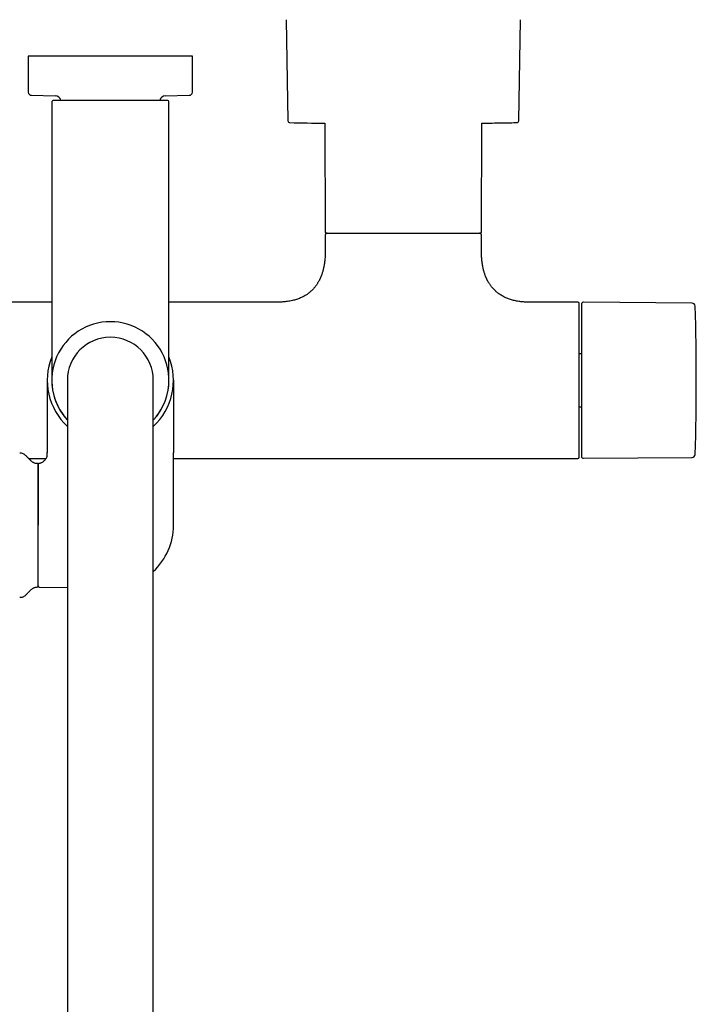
# Model space of a CAD drawing. Header units: millimetres. Extents: x 8 to 1847, y 12 to 2706.
# Tile 5 of 19: x 914 to 1087, y 1132 to 1385. Entities that reach past the tile are written whole.
import ezdxf

# ---------------------------------------------------------------- set-up
doc = ezdxf.new("R2010")
doc.units = ezdxf.units.MM

msp = doc.modelspace()

# ---------------------------------------------------------------- linework, layer by layer
at = {"color": 7, "linetype": 'Continuous', "lineweight": 30}
for p, q in [((982.01, 1384.52), (982.44, 1358.65)), ((1041.56, 1358.65), (1041.99, 1384.52)), ((916, 1375.17), (916, 1365.96)), ((958, 1375.17), (916, 1375.17)), ((958, 1365.96), (958, 1375.17)), ((916.79, 1365.16), (922.88, 1365.05)), ((951.12, 1365.05), (957.21, 1365.16)), ((922, 1363.34), (922, 1318.49)), ((952, 1318.49), (952, 1363.34)), ((991.88, 1358.03), (992, 1330.17)), ((1032, 1330.17), (1032.12, 1358.03)), ((992, 1329.37), (992, 1325.17)), ((1032, 1325.17), (1032, 1329.37)), ((922, 1312.17), (894.25, 1312.17)), ((979.75, 1312.17), (952, 1312.17)), ((1056.7, 1312.17), (1044.25, 1312.17)), ((1057, 1272.47), (1057, 1311.87)), ((1085.93, 1311.93), (1058.1, 1312.17)), ((1057.6, 1298.96), (1057, 1298.96)), ((920.85, 1292.17), (920.85, 1273.6)), ((926, 1292.17), (926, 1232.17)), ((948, 1232.17), (948, 1292.17)), ((953.15, 1292.17), (953.15, 1273.6)), ((1057, 1285.39), (1057.6, 1285.39)), ((914.21, 1273.47), (913.79, 1273.46)), ((920.85, 1273.64), (920.85, 1273.6)), ((920.85, 1273.6), (920.85, 1273.64)), ((920.85, 1273.03), (920.85, 1273.6)), ((953.15, 1273.6), (953.15, 1273.64)), ((953.15, 1255.03), (953.15, 1273.6)), ((916.04, 1272.17), (920.58, 1272.17)), ((953.15, 1272.17), (1056.7, 1272.17)), ((1058.1, 1272.18), (1085.93, 1272.42)), ((918.5, 1255.03), (918.5, 1270.55)), ((918.5, 1239.5), (918.5, 1255.03)), ((918.79, 1239.2), (926, 1239.07)), ((913.79, 1236.6), (914.21, 1236.59)), ((926, 1232.17), (926, 930.17)), ((948, 930.17), (948, 1232.17))]:
    msp.add_line(p, q, dxfattribs=at)
at = {"color": 7, "linetype": 'Continuous', "lineweight": 30, "flags": 128}
msp.add_lwpolyline([(1032.12, 1358.03), (1032.27, 1358.03), (1032.68, 1358.03)], dxfattribs=at)
at = {"color": 7, "linetype": 'Continuous', "lineweight": 30}
for centre, radius, start, end in [((916.8, 1365.96), 0.8, 180, 269), ((922.85, 1363.55), 1.5, 10.877, 89), ((951.15, 1363.55), 1.5, 91, 169.1111), ((957.2, 1365.96), 0.8, 271, 0), ((922.5, 1363.34), 0.5, 90, 180), ((951.5, 1363.34), 0.5, 0, 90), ((982.94, 1358.66), 0.5, 180.956, 268.6682), ((994.55, 1858.02), 500, 268.6681, 269.6937), ((1041.06, 1358.66), 0.5, 271.3318, 359.044), ((992.3, 1330.17), 0.3, 180.25, 270), ((992.5, 1329.37), 0.5, 90, 180), ((1031.5, 1329.37), 0.5, 0, 90), ((1031.7, 1330.17), 0.3, 270, 359.75), ((1056.7, 1311.87), 0.3, 360, 90), ((1058.1, 1311.67), 0.5, 89.5, 180), ((1085.92, 1311.13), 0.8, 1.673, 89.5), ((437.01, 1292.17), 649.99, 358.32705, 1.67295), ((937, 1292.17), 15, 90, 222.8334), ((937, 1292.17), 15, 317.1666, 90), ((937, 1292.17), 11, 90, 180), ((937, 1292.17), 11, 0, 90), ((937, 1292.17), 16.15, 158.2481, 227.0692), ((937, 1292.17), 16.15, 312.9308, 21.695), ((937, 1292.17), 15.01, 178.1702, 222.869), ((937, 1292.17), 15.01, 317.131, 1.3281), ((914.23, 1272.47), 1, 61.7897, 91), ((1056.7, 1272.47), 0.3, 270, 0), ((1058.1, 1272.68), 0.5, 180, 270.5), ((1085.92, 1273.22), 0.8, 270.5, 358.327), ((918.2, 1270.55), 0.3, 0, 90.8412), ((937, 1255.03), 16.15, 312.9308, 0), ((918.2, 1239.51), 0.3, 269.1588, 0), ((918.8, 1239.5), 0.3, 180, 269), ((914.23, 1237.59), 1, 269, 298.2103)]:
    msp.add_arc(centre, radius, start, end, dxfattribs=at)
for points, knots in [([(951.5, 1363.84), (951.5, 1363.84), (951.49, 1363.84), (951.44, 1363.84), (951.37, 1363.84), (951.26, 1363.84), (951.12, 1363.84), (950.94, 1363.84), (950.73, 1363.84), (950.5, 1363.84), (950.26, 1363.84), (950.01, 1363.84), (949.74, 1363.84), (949.45, 1363.84), (949.11, 1363.84), (948.72, 1363.84), (948.26, 1363.84), (947.77, 1363.84), (947.26, 1363.84), (946.71, 1363.84), (946.15, 1363.84), (945.55, 1363.84), (944.94, 1363.84), (944.31, 1363.84), (943.67, 1363.84), (943.01, 1363.84), (942.32, 1363.84), (941.58, 1363.84), (940.82, 1363.84), (940.04, 1363.84), (939.27, 1363.84), (938.51, 1363.84), (937.76, 1363.84), (937.03, 1363.84), (936.34, 1363.84), (935.67, 1363.84), (935.02, 1363.84), (934.35, 1363.84), (933.67, 1363.84), (932.99, 1363.84), (932.32, 1363.84), (931.7, 1363.84), (931.12, 1363.84), (930.59, 1363.84), (930.07, 1363.84), (929.56, 1363.84), (929.02, 1363.84), (928.45, 1363.84), (927.85, 1363.84), (927.29, 1363.84), (926.74, 1363.84), (926.23, 1363.84), (925.74, 1363.84), (925.28, 1363.84), (924.86, 1363.84), (924.47, 1363.84), (924.12, 1363.84), (923.8, 1363.84), (923.5, 1363.84), (923.24, 1363.84), (923, 1363.84), (922.82, 1363.84), (922.67, 1363.84), (922.57, 1363.84), (922.51, 1363.84), (922.5, 1363.84), (922.5, 1363.84)], [0, 0, 0, 0, 0.014579, 0.029126, 0.043671, 0.058246, 0.073705, 0.089124, 0.104541, 0.119991, 0.13288, 0.145736, 0.158579, 0.171432, 0.184313, 0.200762, 0.217164, 0.233563, 0.250003, 0.266452, 0.282854, 0.299253, 0.315693, 0.331797, 0.347858, 0.363916, 0.380013, 0.397675, 0.415293, 0.432921, 0.450093, 0.466729, 0.483349, 0.5, 0.514581, 0.529129, 0.543674, 0.558246, 0.573705, 0.589124, 0.604541, 0.619991, 0.63288, 0.645736, 0.658579, 0.671432, 0.684313, 0.700762, 0.717164, 0.733563, 0.750003, 0.766452, 0.782854, 0.799253, 0.815693, 0.831797, 0.847858, 0.863916, 0.880013, 0.897675, 0.915293, 0.932921, 0.950092, 0.966726, 0.983347, 1, 1, 1, 1]), ([(1032.62, 1358.03), (1032.68, 1358.03), (1033.22, 1358.04), (1034.47, 1358.05), (1036.46, 1358.07), (1038.65, 1358.11), (1040.21, 1358.14), (1040.97, 1358.16), (1041.05, 1358.16)], [0, 0, 0, 0, 0.021693, 0.191734, 0.444983, 0.730344, 0.97043, 1, 1, 1, 1]), ([(992.3, 1329.87), (992.3, 1329.87), (992.3, 1329.87), (992.31, 1329.87), (992.34, 1329.87), (992.41, 1329.87), (992.49, 1329.87), (992.56, 1329.87), (992.6, 1329.87), (992.65, 1329.87), (992.7, 1329.87), (992.77, 1329.87), (992.86, 1329.87), (992.98, 1329.87), (993.11, 1329.87), (993.25, 1329.87), (993.4, 1329.87), (993.56, 1329.87), (993.76, 1329.87), (994.02, 1329.87), (994.35, 1329.87), (994.59, 1329.87), (994.71, 1329.87)], [0, 0, 0, 0, 0.0188376, 0.0780016, 0.1336107, 0.2172572, 0.3008386, 0.3271188, 0.3534117, 0.3797217, 0.4060535, 0.4324115, 0.4806574, 0.5288504, 0.5770185, 0.6251897, 0.6733923, 0.7216541, 0.7657107, 0.843792, 0.9218487, 1, 1, 1, 1]), ([(994.71, 1329.87), (994.78, 1329.87), (994.91, 1329.87), (995.13, 1329.87), (995.35, 1329.87), (995.58, 1329.87), (995.81, 1329.87), (996.06, 1329.87), (996.38, 1329.87), (996.78, 1329.87), (997.15, 1329.87), (997.41, 1329.87), (997.57, 1329.87), (997.73, 1329.87), (997.88, 1329.87), (998.12, 1329.87), (998.43, 1329.87), (998.82, 1329.87), (999.22, 1329.87), (999.64, 1329.87), (1000.06, 1329.87), (1000.5, 1329.87), (1000.95, 1329.87), (1001.4, 1329.87), (1001.86, 1329.87), (1002.33, 1329.87), (1002.82, 1329.87), (1003.32, 1329.87), (1003.87, 1329.87), (1004.45, 1329.87), (1005.08, 1329.87), (1005.72, 1329.87), (1006.38, 1329.87), (1007.06, 1329.87), (1007.76, 1329.87), (1008.47, 1329.87), (1009.19, 1329.87), (1009.93, 1329.87), (1010.68, 1329.87), (1011.44, 1329.87), (1012.21, 1329.87), (1012.98, 1329.87), (1013.76, 1329.87), (1014.55, 1329.87), (1015.33, 1329.87), (1016.12, 1329.87), (1016.96, 1329.87), (1017.84, 1329.87), (1018.77, 1329.87), (1019.68, 1329.87), (1020.57, 1329.87), (1021.4, 1329.87), (1022.16, 1329.87), (1022.85, 1329.87), (1023.53, 1329.87), (1024.18, 1329.87), (1024.81, 1329.87), (1025.41, 1329.87), (1025.99, 1329.87), (1026.54, 1329.87), (1027.07, 1329.87), (1027.56, 1329.87), (1028.03, 1329.87), (1028.47, 1329.87), (1028.88, 1329.87), (1029.26, 1329.87), (1029.61, 1329.87), (1029.93, 1329.87), (1030.22, 1329.87), (1030.47, 1329.87), (1030.69, 1329.87), (1030.87, 1329.87), (1031.03, 1329.87), (1031.18, 1329.87), (1031.3, 1329.87), (1031.41, 1329.87), (1031.5, 1329.87), (1031.58, 1329.87), (1031.64, 1329.87), (1031.68, 1329.87), (1031.7, 1329.87), (1031.7, 1329.87), (1031.7, 1329.87)], [0, 0, 0, 0, 0.0080695, 0.0161319, 0.0241907, 0.0322497, 0.0403125, 0.0483827, 0.0572521, 0.0712999, 0.0853402, 0.0897546, 0.0941708, 0.0985894, 0.103011, 0.1074361, 0.1177324, 0.1280137, 0.1382876, 0.1485617, 0.1588436, 0.169141, 0.1801143, 0.1903732, 0.2006362, 0.2111346, 0.221956, 0.2327782, 0.2436099, 0.2565391, 0.269465, 0.2824028, 0.2959385, 0.30947, 0.3230146, 0.3371174, 0.3512149, 0.3653266, 0.3799398, 0.3945464, 0.4091682, 0.4242169, 0.439258, 0.4543153, 0.4697079, 0.4850921, 0.5004936, 0.5192479, 0.5379973, 0.5568383, 0.5757303, 0.5946406, 0.6103932, 0.6261366, 0.6418983, 0.657529, 0.6731509, 0.6887906, 0.7041832, 0.7195675, 0.7349689, 0.7500176, 0.7650587, 0.780116, 0.7947291, 0.8093357, 0.8239576, 0.8380604, 0.8521579, 0.8662697, 0.8778726, 0.8894705, 0.9010744, 0.9124245, 0.9235042, 0.9345846, 0.9456754, 0.9574827, 0.9692875, 0.9811014, 0.9923739, 1, 1, 1, 1]), ([(992, 1325.17), (992, 1324.95), (992, 1324.52), (991.97, 1323.9), (991.93, 1323.32), (991.88, 1322.78), (991.82, 1322.28), (991.75, 1321.82), (991.68, 1321.4), (991.6, 1321.01), (991.51, 1320.62), (991.41, 1320.24), (991.31, 1319.86), (991.21, 1319.53), (991.11, 1319.25), (991.02, 1319), (990.94, 1318.8), (990.86, 1318.6), (990.78, 1318.4), (990.67, 1318.17), (990.56, 1317.94), (990.44, 1317.69), (990.3, 1317.44), (990.15, 1317.18), (989.99, 1316.92), (989.83, 1316.68), (989.67, 1316.45), (989.5, 1316.22), (989.32, 1315.98), (989.09, 1315.72), (988.85, 1315.45), (988.6, 1315.19), (988.33, 1314.95), (988.03, 1314.69), (987.7, 1314.43), (987.36, 1314.18), (987.01, 1313.95), (986.65, 1313.74), (986.27, 1313.54), (985.86, 1313.34), (985.41, 1313.14), (984.93, 1312.96), (984.41, 1312.79), (983.87, 1312.64), (983.28, 1312.51), (982.66, 1312.39), (982.04, 1312.3), (981.44, 1312.24), (980.85, 1312.2), (980.29, 1312.18), (979.92, 1312.18), (979.75, 1312.18)], [0, 0, 0, 0, 0.032604, 0.063069, 0.091507, 0.118023, 0.142712, 0.16527, 0.18623, 0.205663, 0.223634, 0.244884, 0.263876, 0.280708, 0.29546, 0.3082, 0.318984, 0.327858, 0.339273, 0.35104, 0.36446, 0.377265, 0.391657, 0.406665, 0.421571, 0.436387, 0.449597, 0.462825, 0.477597, 0.494509, 0.513563, 0.530047, 0.547881, 0.567094, 0.58773, 0.609845, 0.628936, 0.649103, 0.670404, 0.692909, 0.716699, 0.741863, 0.768505, 0.796156, 0.825451, 0.856517, 0.889493, 0.916839, 0.94553, 0.975646, 1, 1, 1, 1]), ([(1044.25, 1312.18), (1044.06, 1312.18), (1043.66, 1312.18), (1043.05, 1312.21), (1042.42, 1312.25), (1041.82, 1312.32), (1041.26, 1312.41), (1040.74, 1312.5), (1040.21, 1312.62), (1039.7, 1312.76), (1039.19, 1312.92), (1038.72, 1313.09), (1038.28, 1313.27), (1037.88, 1313.46), (1037.47, 1313.68), (1037.05, 1313.92), (1036.64, 1314.18), (1036.27, 1314.45), (1035.94, 1314.71), (1035.62, 1314.99), (1035.3, 1315.3), (1034.97, 1315.65), (1034.69, 1315.97), (1034.47, 1316.25), (1034.29, 1316.5), (1034.12, 1316.74), (1033.96, 1316.99), (1033.82, 1317.23), (1033.71, 1317.42), (1033.63, 1317.57), (1033.57, 1317.67), (1033.52, 1317.77), (1033.47, 1317.87), (1033.42, 1317.98), (1033.37, 1318.07), (1033.34, 1318.15), (1033.3, 1318.24), (1033.25, 1318.34), (1033.19, 1318.48), (1033.11, 1318.66), (1033.03, 1318.88), (1032.93, 1319.13), (1032.83, 1319.43), (1032.72, 1319.77), (1032.61, 1320.13), (1032.51, 1320.53), (1032.41, 1320.96), (1032.32, 1321.42), (1032.23, 1321.93), (1032.16, 1322.45), (1032.1, 1322.96), (1032.06, 1323.47), (1032.03, 1324), (1032, 1324.58), (1032, 1324.97), (1032, 1325.17)], [0, 0, 0, 0, 0.02705, 0.059551, 0.090343, 0.119531, 0.147213, 0.173482, 0.198426, 0.225958, 0.251914, 0.276402, 0.299519, 0.321352, 0.341976, 0.367904, 0.391902, 0.414075, 0.434506, 0.453281, 0.476995, 0.500495, 0.523838, 0.538636, 0.553405, 0.568156, 0.5829, 0.596976, 0.609181, 0.615474, 0.621093, 0.626075, 0.631624, 0.638037, 0.64343, 0.647414, 0.651017, 0.656782, 0.664379, 0.673837, 0.685191, 0.69849, 0.71379, 0.731162, 0.750689, 0.770097, 0.791396, 0.81468, 0.840054, 0.867634, 0.890936, 0.915748, 0.942143, 0.970199, 1, 1, 1, 1]), ([(922, 1318.49), (922, 1318.24), (922, 1317.72), (922, 1316.95), (922, 1316.18), (922, 1315.42), (922, 1314.65), (922, 1313.88), (922, 1313), (922, 1312.01), (922, 1310.92), (922, 1309.86), (922, 1308.88), (922, 1307.98), (922, 1307.18), (922, 1306.38), (922, 1305.6), (922, 1304.84), (922, 1304.03), (922, 1303.19), (922, 1302.32), (922, 1301.48), (922, 1300.66), (922, 1299.88), (922, 1299.12), (922, 1298.4), (922, 1297.72), (922, 1297.07), (922, 1296.5), (922, 1295.99), (922, 1295.54), (922, 1295.12), (922, 1294.72), (922, 1294.36), (922, 1294.03), (922, 1293.73), (922, 1293.46), (922, 1293.22), (922, 1293.01), (922, 1292.81), (922, 1292.65), (922, 1292.49), (922, 1292.36), (922, 1292.25), (922, 1292.19), (922, 1292.18), (922, 1292.17)], [0, 0, 0, 0, 0.01867, 0.037306, 0.055923, 0.074537, 0.093165, 0.111822, 0.131345, 0.158512, 0.18564, 0.21278, 0.23998, 0.261464, 0.282899, 0.304307, 0.325714, 0.347144, 0.368622, 0.394946, 0.421201, 0.447432, 0.473683, 0.5, 0.526324, 0.55258, 0.57881, 0.605062, 0.631378, 0.652862, 0.674297, 0.695705, 0.717112, 0.738542, 0.76002, 0.779817, 0.799573, 0.819306, 0.839035, 0.858779, 0.878558, 0.897517, 0.923144, 0.948738, 0.974343, 1, 1, 1, 1]), ([(952, 1292.17), (952, 1292.18), (952, 1292.18), (952, 1292.21), (952, 1292.27), (952, 1292.35), (952, 1292.45), (952, 1292.58), (952, 1292.72), (952, 1292.89), (952, 1293.08), (952, 1293.28), (952, 1293.51), (952, 1293.75), (952, 1294.03), (952, 1294.36), (952, 1294.72), (952, 1295.12), (952, 1295.54), (952, 1295.99), (952, 1296.5), (952, 1297.07), (952, 1297.72), (952, 1298.4), (952, 1299.12), (952, 1299.84), (952, 1300.53), (952, 1301.2), (952, 1301.89), (952, 1302.61), (952, 1303.34), (952, 1304.05), (952, 1304.73), (952, 1305.38), (952, 1306.05), (952, 1306.72), (952, 1307.41), (952, 1308.1), (952, 1308.82), (952, 1309.57), (952, 1310.34), (952, 1311.12), (952, 1311.91), (952, 1312.7), (952, 1313.49), (952, 1314.36), (952, 1315.32), (952, 1316.38), (952, 1317.43), (952, 1318.14), (952, 1318.49)], [0, 0, 0, 0, 0.018667, 0.0373, 0.055916, 0.07453, 0.09316, 0.11182, 0.131339, 0.149453, 0.167544, 0.185628, 0.20372, 0.221833, 0.239982, 0.261459, 0.282889, 0.304296, 0.325704, 0.347138, 0.368623, 0.394939, 0.42119, 0.44742, 0.473675, 0.5, 0.521936, 0.543822, 0.565683, 0.587546, 0.609436, 0.63138, 0.649792, 0.668168, 0.686521, 0.704868, 0.723223, 0.741603, 0.760022, 0.779812, 0.799563, 0.819295, 0.839024, 0.858772, 0.878558, 0.897516, 0.923139, 0.948733, 0.974339, 1, 1, 1, 1]), ([(1057.6, 1311.67), (1057.6, 1311.67), (1057.6, 1311.66), (1057.6, 1311.63), (1057.6, 1311.57), (1057.6, 1311.49), (1057.6, 1311.39), (1057.6, 1311.27), (1057.6, 1311.14), (1057.6, 1311), (1057.6, 1310.85), (1057.6, 1310.68), (1057.6, 1310.5), (1057.6, 1310.28), (1057.6, 1310), (1057.6, 1309.67), (1057.6, 1309.3), (1057.6, 1308.91), (1057.6, 1308.46), (1057.6, 1307.93), (1057.6, 1307.31), (1057.6, 1306.66), (1057.6, 1306.01), (1057.6, 1305.38), (1057.6, 1304.78), (1057.6, 1304.15), (1057.6, 1303.51), (1057.6, 1302.89), (1057.6, 1302.29), (1057.6, 1301.72), (1057.6, 1301.14), (1057.6, 1300.56), (1057.6, 1299.96), (1057.6, 1299.34), (1057.6, 1298.69), (1057.6, 1298.02), (1057.6, 1297.34), (1057.6, 1296.66), (1057.6, 1295.98), (1057.6, 1295.27), (1057.6, 1294.52), (1057.6, 1293.74), (1057.6, 1292.96), (1057.6, 1292.21), (1057.6, 1291.51), (1057.6, 1290.84), (1057.6, 1290.18), (1057.6, 1289.52), (1057.6, 1288.85), (1057.6, 1288.22), (1057.6, 1287.64), (1057.6, 1287.1), (1057.6, 1286.57), (1057.6, 1286.04), (1057.6, 1285.52), (1057.6, 1284.92), (1057.6, 1284.27), (1057.6, 1283.55), (1057.6, 1282.86), (1057.6, 1282.17), (1057.6, 1281.44), (1057.6, 1280.67), (1057.6, 1279.88), (1057.6, 1279.11), (1057.6, 1278.43), (1057.6, 1277.83), (1057.6, 1277.29), (1057.6, 1276.79), (1057.6, 1276.31), (1057.6, 1275.88), (1057.6, 1275.5), (1057.6, 1275.17), (1057.6, 1274.86), (1057.6, 1274.57), (1057.6, 1274.3), (1057.6, 1274.04), (1057.6, 1273.79), (1057.6, 1273.57), (1057.6, 1273.37), (1057.6, 1273.2), (1057.6, 1273.05), (1057.6, 1272.92), (1057.6, 1272.81), (1057.6, 1272.74), (1057.6, 1272.69), (1057.6, 1272.68), (1057.6, 1272.68)], [0, 0, 0, 0, 0.010887, 0.021753, 0.032611, 0.043473, 0.054353, 0.065669, 0.074726, 0.083772, 0.092814, 0.10186, 0.110917, 0.119992, 0.132874, 0.145727, 0.158569, 0.171424, 0.184312, 0.200752, 0.217151, 0.233552, 0.249999, 0.263157, 0.276282, 0.289397, 0.302525, 0.315689, 0.326427, 0.337142, 0.347845, 0.358549, 0.369267, 0.38001, 0.391552, 0.403069, 0.414577, 0.426092, 0.437627, 0.448756, 0.461566, 0.474363, 0.487167, 0.5, 0.510885, 0.521751, 0.532609, 0.543472, 0.554353, 0.565669, 0.574726, 0.583772, 0.592814, 0.60186, 0.610917, 0.619992, 0.632874, 0.645727, 0.658569, 0.671424, 0.684312, 0.700752, 0.717151, 0.733552, 0.749999, 0.763157, 0.776282, 0.789397, 0.802525, 0.815689, 0.826427, 0.837142, 0.847845, 0.858549, 0.869267, 0.88001, 0.891552, 0.903069, 0.914577, 0.926092, 0.937627, 0.948757, 0.961568, 0.974365, 0.987169, 1, 1, 1, 1]), ([(918.2, 1270.85), (918.12, 1270.86), (917.95, 1270.86), (917.7, 1270.92), (917.44, 1271.01), (917.2, 1271.14), (916.94, 1271.32), (916.67, 1271.54), (916.39, 1271.8), (916.14, 1272.07), (915.89, 1272.33), (915.66, 1272.57), (915.43, 1272.81), (915.19, 1273.02), (914.95, 1273.21), (914.78, 1273.3), (914.7, 1273.35)], [0, 0, 0, 0, 0.052711, 0.114082, 0.175617, 0.238228, 0.302314, 0.388388, 0.476158, 0.564277, 0.642093, 0.718608, 0.793533, 0.866734, 0.938367, 1, 1, 1, 1]), ([(918.74, 1270.89), (918.84, 1270.91), (919.03, 1270.96), (919.32, 1271.07), (919.59, 1271.22), (919.85, 1271.39), (920.1, 1271.58), (920.31, 1271.8), (920.5, 1272.03), (920.65, 1272.27), (920.76, 1272.51), (920.84, 1272.77), (920.85, 1272.94), (920.85, 1273.03)], [0, 0, 0, 0, 0.09167, 0.186403, 0.283305, 0.381307, 0.479282, 0.576145, 0.665615, 0.752699, 0.83717, 0.919294, 1, 1, 1, 1]), ([(918.74, 1270.89), (918.71, 1270.88), (918.63, 1270.86), (918.55, 1270.77), (918.51, 1270.68), (918.5, 1270.62), (918.5, 1270.6)], [0, 0, 0, 0, 0.278879, 0.569719, 0.792717, 1, 1, 1, 1]), ([(918.5, 1270.6), (918.5, 1270.59), (918.5, 1270.58), (918.5, 1270.51), (918.5, 1270.4), (918.5, 1270.24), (918.5, 1270.04), (918.5, 1269.8), (918.5, 1269.52), (918.5, 1269.2), (918.5, 1268.84), (918.5, 1268.44), (918.5, 1268), (918.5, 1267.52), (918.5, 1267.01), (918.5, 1266.46), (918.5, 1265.88), (918.5, 1265.27), (918.5, 1264.63), (918.5, 1263.96), (918.5, 1263.26), (918.5, 1262.54), (918.5, 1261.8), (918.5, 1261.04), (918.5, 1260.29), (918.5, 1259.54), (918.5, 1258.81), (918.5, 1258.06), (918.5, 1257.31), (918.5, 1256.55), (918.5, 1256.04), (918.5, 1255.79)], [0, 0, 0, 0, 0.035114, 0.070235, 0.10536, 0.140487, 0.175614, 0.210112, 0.244611, 0.279108, 0.313605, 0.348806, 0.384007, 0.419207, 0.454407, 0.489606, 0.524806, 0.560005, 0.595205, 0.630404, 0.665604, 0.700803, 0.736003, 0.771202, 0.806402, 0.838668, 0.870934, 0.903201, 0.935467, 0.967734, 1, 1, 1, 1]), ([(918.5, 1255.79), (918.5, 1255.65), (918.5, 1255.39), (918.5, 1255.14), (918.5, 1255.03)], [0, 0, 0, 0, 0.559978, 1, 1, 1, 1]), ([(914.7, 1236.71), (914.79, 1236.76), (914.97, 1236.87), (915.24, 1237.07), (915.5, 1237.31), (915.75, 1237.57), (916, 1237.84), (916.26, 1238.11), (916.5, 1238.36), (916.74, 1238.57), (916.97, 1238.76), (917.2, 1238.91), (917.44, 1239.05), (917.7, 1239.14), (917.95, 1239.2), (918.12, 1239.2), (918.2, 1239.2)], [0, 0, 0, 0, 0.06851, 0.146831, 0.227079, 0.309359, 0.393417, 0.478829, 0.564655, 0.631473, 0.697152, 0.761367, 0.8241, 0.885749, 0.947229, 1, 1, 1, 1])]:
    msp.add_open_spline(points, degree=3, knots=knots, dxfattribs=at)

doc.saveas('drawing.dxf')
